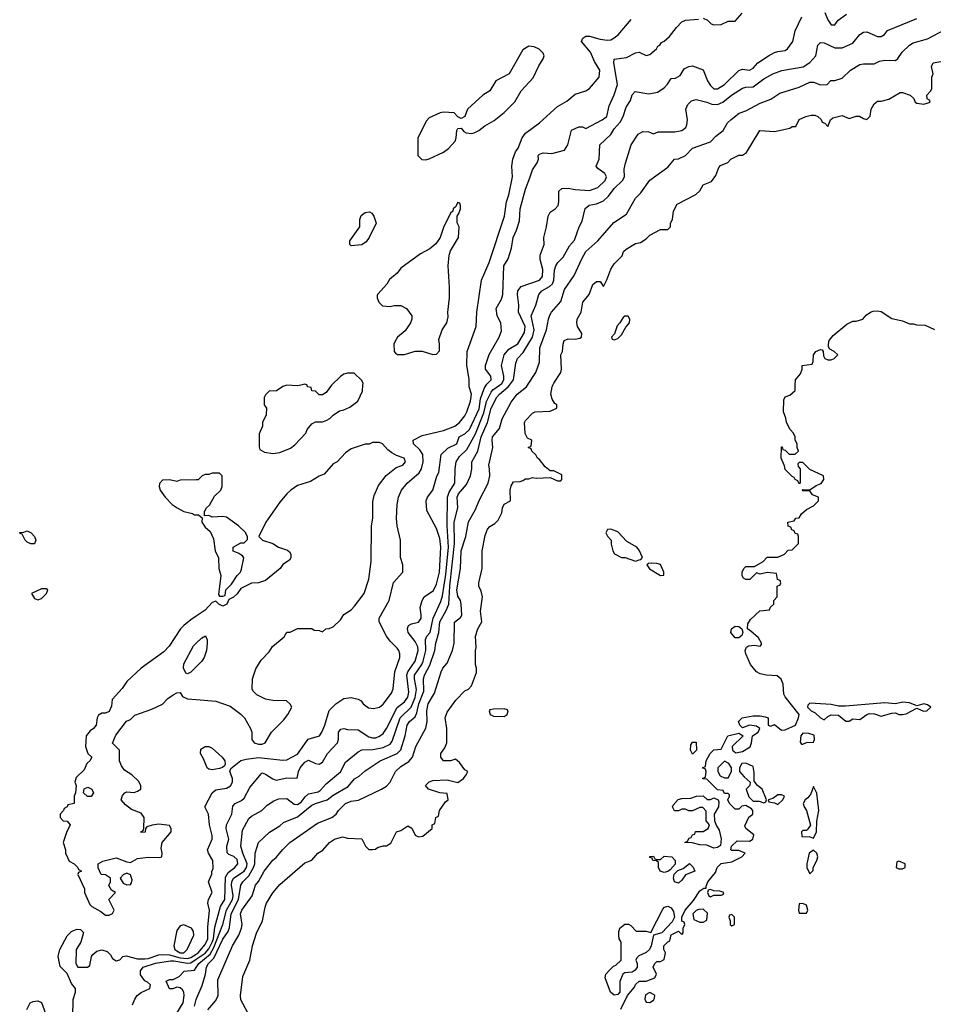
# Model space of a CAD drawing. Header units: inches. Extents: x 2671394 to 2765652, y 830470 to 955458.
# Tile 184 of 256: x 2699007 to 2704143, y 896521 to 902053. Entities that reach past the tile are written whole.
import ezdxf

# ---------------------------------------------------------------- set-up
doc = ezdxf.new("R2010")
doc.units = ezdxf.units.IN
doc.header["$MEASUREMENT"] = 0
for name, color, linetype in [('C6899', 7, 'Continuous'), ('C7809', 7, 'Continuous'), ('C7900', 7, 'Continuous')]:
    doc.layers.add(name, color=color, linetype=linetype)

msp = doc.modelspace()

# ---------------------------------------------------------------- linework, layer by layer
at = {"layer": 'C6899', "color": 2}
for points, elevation in [([(2700000, 899467.8), (2699910, 899466), (2699890, 899458), (2699850, 899468), (2699810, 899466), (2699792.7, 899447.3), (2699792, 899430), (2699798, 899410), (2699824.7, 899370), (2699864.7, 899330), (2699892, 899310), (2699930, 899291), (2699978.8, 899278.8), (2699990, 899272), (2700000, 899272)], 42), ([(2700000, 898702), (2699970, 898682), (2699930, 898648.7), (2699911.3, 898630), (2699847.1, 898532.9), (2699818, 898502), (2699690, 898409), (2699610, 898335.3), (2699583.5, 898296.5), (2699526.4, 898233.6), (2699523.6, 898196.4), (2699510, 898166), (2699490, 898158), (2699470, 898158), (2699450, 898146), (2699442, 898130), (2699438, 898090), (2699422, 898070), (2699402.8, 898057.2), (2699382, 898030), (2699378, 897970), (2699391.1, 897931.1), (2699412, 897910), (2699402, 897890), (2699385.2, 897874.8), (2699370, 897839), (2699324.1, 897795.9), (2699317.3, 897770), (2699324, 897750), (2699322, 897710), (2699314, 897690), (2699314, 897650), (2699278, 897642), (2699274, 897630), (2699258, 897622), (2699254, 897610), (2699234, 897590), (2699234, 897570), (2699252.7, 897552.7), (2699274, 897550), (2699292, 897530), (2699270, 897486), (2699252, 897430), (2699264.7, 897390), (2699264.7, 897370), (2699285.4, 897325.4), (2699314, 897310), (2699334, 897290), (2699338, 897278), (2699354, 897270), (2699338, 897262), (2699334, 897250), (2699372, 897170), (2699372, 897150), (2699402, 897082), (2699412, 897070), (2699463.5, 897043.5), (2699490, 897022), (2699510, 897022), (2699528.4, 897031.6), (2699538, 897050), (2699508.7, 897110), (2699546, 897150), (2699523.1, 897163.1), (2699508.9, 897188.9), (2699518, 897210), (2699518, 897230), (2699490, 897248), (2699466, 897250), (2699448.9, 897288.9), (2699449.1, 897310.9), (2699475.3, 897324.7), (2699550, 897344.7), (2699610, 897321), (2699630, 897318), (2699670, 897341), (2699730, 897347.3), (2699794, 897346), (2699806, 897350), (2699808, 897370), (2699802, 897398), (2699808, 897430), (2699858, 897490), (2699858, 897510), (2699850, 897526), (2699790, 897534), (2699751.6, 897528.4), (2699722, 897518), (2699714, 897510), (2699712, 897488), (2699690, 897486), (2699688, 897490), (2699702, 897498), (2699706, 897510), (2699708, 897570), (2699690, 897595.3), (2699636.5, 897616.5), (2699602, 897642), (2699578, 897670), (2699584.7, 897695.3), (2699598, 897710), (2699610, 897716), (2699650, 897711.3), (2699670, 897718), (2699688, 897730), (2699688.7, 897750), (2699674.6, 897774.6), (2699638, 897810), (2699596.4, 897836.4), (2699580.4, 897860.4), (2699568, 897890), (2699568, 897950), (2699529.1, 897989.1), (2699547.3, 898032.7), (2699608.7, 898111.3), (2699630, 898122), (2699654, 898146), (2699750, 898178.8), (2699810, 898207.7), (2699840.1, 898239.9), (2699870, 898261), (2699890, 898272), (2699910, 898274), (2699922, 898250), (2699950, 898238), (2700000, 898233.8)], 42), ([(2700000, 898418.3), (2699970, 898388), (2699950, 898378), (2699942, 898382), (2699928, 898410), (2699930, 898434), (2699984.7, 898535.3), (2700000, 898549.8)], 42), ([(2699306, 896450), (2699308.9, 896548.9), (2699322, 896590), (2699322, 896610), (2699298, 896638), (2699273.6, 896693.6), (2699234.6, 896734.6), (2699224, 896790), (2699233.2, 896830), (2699274.6, 896905.4), (2699298, 896930), (2699310, 896936), (2699330, 896942.8), (2699350, 896941), (2699365.4, 896925.4), (2699350.5, 896870), (2699324.9, 896830), (2699322.8, 896750), (2699334, 896730), (2699389.3, 896730.7), (2699401.2, 896738.8), (2699411.8, 896790), (2699418.9, 896801.1), (2699440.6, 896819.4), (2699470, 896827.2), (2699498.6, 896818.5), (2699518.4, 896798.4), (2699530, 896778), (2699550, 896766), (2699570, 896772), (2699588, 896790), (2699606, 896794), (2699670, 896776.5), (2699710, 896775.9), (2699730, 896777.8), (2699790, 896798.6), (2699810, 896801.2), (2699850, 896799.3), (2699910, 896782), (2699950, 896778.4), (2699970, 896784.2), (2700000, 896803.2)], 38), ([(2699642, 896518), (2699654, 896550), (2699668.4, 896571.6), (2699690, 896588.4), (2699739, 896610), (2699742, 896630), (2699725.6, 896645.6), (2699710, 896653.2), (2699686.5, 896686.5), (2699686.3, 896710), (2699700.7, 896730), (2699770, 896752.2), (2699854.8, 896765.2), (2699874, 896766), (2699950, 896752.1), (2699970, 896755.1), (2700000, 896775.2)], 34), ([(2699890, 896471), (2699926.6, 896530), (2699931.5, 896571.5), (2699929.3, 896590), (2699922, 896602), (2699910, 896613.2), (2699890, 896617.2), (2699868.7, 896608.7), (2699850, 896608), (2699830, 896652), (2699850, 896661), (2699870, 896661), (2699903.2, 896676.8), (2699932.7, 896707.3), (2699990, 896713.4), (2700000, 896729)], 30), ([(2699048.4, 896491.6), (2699066, 896530), (2699083.1, 896536.9), (2699110, 896541), (2699130.7, 896530.7), (2699152, 896470)], 38), ([(2699989.7, 896510), (2700000, 896549)], 26)]:
    msp.add_lwpolyline(points, dxfattribs=dict(at, elevation=elevation))
for points, elevation in [([(2699070, 899108), (2699050, 899118), (2699038, 899130), (2699022, 899162), (2699010, 899166), (2699007.3, 899172.7), (2699030, 899174), (2699050, 899182), (2699072, 899170), (2699091.3, 899150), (2699098, 899130), (2699090, 899108)], 38), ([(2699156.4, 898856.4), (2699130, 898855.3), (2699074, 898830), (2699090, 898802), (2699110, 898794), (2699130, 898802), (2699158, 898830), (2699166, 898850)], 42), ([(2699410, 897688), (2699388.4, 897688.4), (2699366, 897710), (2699370, 897732), (2699390, 897742), (2699412, 897730), (2699422, 897710)], 42), ([(2699610, 897258), (2699590, 897248), (2699572, 897230), (2699590, 897202), (2699610, 897192), (2699630, 897194), (2699636.4, 897203.6), (2699639, 897221), (2699630, 897248)], 42), ([(2699930, 896967), (2699910, 896962.7), (2699890, 896935.3), (2699874.4, 896850), (2699879.5, 896830), (2699890, 896821.7), (2699910, 896810.4), (2699930, 896810.5), (2699949.5, 896830), (2699986.6, 896910), (2699983.7, 896930), (2699972.7, 896950)], 42)]:
    msp.add_lwpolyline(points, close=True, dxfattribs=dict(at, elevation=elevation))
at = {"layer": 'C7809', "color": 2}
for points, elevation in [([(2700000, 896729), (2700013.5, 896750), (2700077.7, 896802.3), (2700099, 896841), (2700149.8, 896970), (2700169.8, 897050), (2700203.7, 897110), (2700207.7, 897130), (2700197.2, 897190), (2700199.2, 897210), (2700209.1, 897230.9), (2700270, 897268.9), (2700282, 897290), (2700285.6, 897310), (2700261.5, 897370), (2700251.3, 897410), (2700259.8, 897500.2), (2700295.3, 897564.7), (2700310, 897578.8), (2700369, 897610), (2700398.9, 897641.1), (2700435.5, 897664.5), (2700464.8, 897675.2), (2700510, 897677.3), (2700550, 897644.9), (2700570, 897643.8), (2700590, 897656.3), (2700612.4, 897687.6), (2700630, 897703.8), (2700684.7, 897715.3), (2700697.3, 897722.7), (2700730, 897760.5), (2700810, 897827.3), (2700838.9, 897881.1), (2700910, 897940.7), (2700930, 897950.4), (2700993.5, 897953.5), (2701050, 897964.6), (2701090, 897983.8), (2701101, 897999), (2701146.2, 898130), (2701208.3, 898191.7), (2701230, 898245.5), (2701238.8, 898290), (2701226.6, 898350), (2701226.6, 898370), (2701267.6, 898430), (2701276.1, 898450), (2701290.8, 898510), (2701288.3, 898571.7), (2701296.2, 898590), (2701314, 898610), (2701330.9, 898690), (2701374.8, 898785.2), (2701384.5, 898815.5), (2701403.1, 898936.9), (2701418.3, 899090), (2701410.7, 899210), (2701412.6, 899370), (2701421.5, 899398.5), (2701454, 899450), (2701454.5, 899530), (2701460.7, 899570), (2701480.1, 899599.9), (2701521.6, 899638.4), (2701570, 899726.4), (2701616.3, 899843.7), (2701631.3, 899908.7), (2701658.6, 899961.4), (2701667.1, 899972.9), (2701703.8, 900000)], 30), ([(2700000, 896803.2), (2700010.8, 896810), (2700050, 896857.6), (2700064.8, 896890), (2700064.6, 896955.4), (2700074, 897050), (2700065.2, 897090), (2700069.2, 897110), (2700089, 897150), (2700068.7, 897210), (2700088, 897252), (2700088, 897268), (2700095.1, 897284.9), (2700092.3, 897330), (2700069.2, 897370), (2700064, 897390), (2700089.3, 897450), (2700089.4, 897470), (2700075.1, 897530), (2700069.1, 897589.1), (2700048, 897630), (2700089, 897710), (2700110, 897726), (2700170, 897736), (2700192.1, 897747.9), (2700204, 897770), (2700204, 897790), (2700188, 897830), (2700193.6, 897846.4), (2700249.6, 897890.4), (2700281, 897899), (2700350, 897907.2), (2700487.5, 897892.5), (2700510, 897894.4), (2700570, 897926.4), (2700629.4, 898010.6), (2700692.7, 898030), (2700706.6, 898050), (2700722, 898090), (2700747.5, 898172.5), (2700784, 898210), (2700830, 898238.8), (2700870, 898246), (2700910, 898236), (2700926.4, 898226.4), (2700938, 898210), (2700967.9, 898187.9), (2700996.5, 898183.5), (2701030, 898190.8), (2701050, 898206.8), (2701097, 898270), (2701106.8, 898293.2), (2701117, 898390), (2701145.2, 898470), (2701144, 898490), (2701139, 898510), (2701130, 898522), (2701090, 898562), (2701069.4, 898589.4), (2701029, 898670), (2701029, 898690), (2701084, 898790), (2701109.3, 898890.7), (2701162, 898950), (2701162, 898990), (2701148.9, 899031.1), (2701148.9, 899128.9), (2701129.2, 899210), (2701125.2, 899250), (2701129.3, 899330), (2701136, 899370), (2701153.2, 899410), (2701186, 899450), (2701253.1, 899506.9), (2701266.6, 899530), (2701276.2, 899570), (2701274, 899610), (2701256.4, 899636.4), (2701221.2, 899670), (2701219, 899690), (2701270, 899717.3), (2701390, 899744.9), (2701452.7, 899770), (2701480.7, 899790), (2701510, 899827.7), (2701520.5, 899850), (2701540.7, 899910), (2701547, 899950), (2701534.5, 899990), (2701534.4, 900000)], 38), ([(2700000, 896549), (2700002.3, 896557.7), (2700033.7, 896626.3), (2700052.6, 896690), (2700056.9, 896730), (2700068, 896750), (2700099.3, 896780.8), (2700150, 896888.2), (2700179.1, 896930), (2700186.9, 896953.1), (2700196.2, 897030), (2700238, 897110), (2700251.1, 897190), (2700262, 897210), (2700296.4, 897243.6), (2700322, 897290), (2700328.6, 897310), (2700332, 897370), (2700349.6, 897430.4), (2700412, 897488), (2700470, 897524), (2700490, 897542.8), (2700570, 897575.3), (2700650, 897639.5), (2700669.8, 897650.2), (2700736, 897670), (2700770, 897697.1), (2700854, 897746), (2700890, 897787.3), (2700916.2, 897803.8), (2700950, 897834), (2701034, 897890), (2701129.8, 897930.2), (2701149.8, 897950.2), (2701174.7, 898030), (2701186.3, 898090), (2701199.5, 898110), (2701230, 898137.1), (2701240.8, 898159.2), (2701251.7, 898210), (2701279.1, 898280.9), (2701278, 898350), (2701282.4, 898370), (2701313.6, 898426.4), (2701340.5, 898510), (2701346.3, 898550), (2701363.5, 898610), (2701368.7, 898670), (2701405.6, 898734.4), (2701419.7, 898770), (2701425.2, 898870), (2701451.7, 899110), (2701448.9, 899230), (2701469.7, 899310), (2701466, 899370), (2701474.7, 899390), (2701518.7, 899441.3), (2701540.7, 899490), (2701549.5, 899530), (2701549.6, 899570), (2701582, 899630), (2701601.8, 899710), (2701638, 899790), (2701658, 899870), (2701690, 899932.2), (2701705.1, 899950), (2701754, 899990), (2701761.4, 900000)], 26), ([(2700000, 896775.2), (2700050, 896808.6), (2700070, 896833.8), (2700090.3, 896869.7), (2700096.4, 896890), (2700105.2, 896954.8), (2700136.8, 897070), (2700160.5, 897110), (2700164.2, 897235.8), (2700178.5, 897261.5), (2700216.2, 897290), (2700234.3, 897310), (2700230, 897334.5), (2700210.9, 897350.9), (2700182.7, 897362.7), (2700173.1, 897373.1), (2700171.3, 897410), (2700182.4, 897450), (2700168.3, 897510), (2700169.7, 897530.3), (2700200.5, 897590), (2700205.6, 897634.4), (2700219.3, 897650), (2700253.9, 897666.1), (2700270, 897679.1), (2700300.5, 897739.5), (2700364.1, 897815.9), (2700370, 897821), (2700390, 897814.8), (2700430, 897787.3), (2700450, 897780.7), (2700510, 897793.4), (2700567.3, 897792.7), (2700574, 897830), (2700583.7, 897850), (2700610, 897882), (2700630, 897892.7), (2700670, 897874.8), (2700690, 897870.8), (2700710, 897881), (2700738, 897930), (2700794, 897990), (2700799.5, 898010), (2700799.3, 898050), (2700812.7, 898067.3), (2700830, 898070.8), (2700850, 898065.5), (2700910, 898063.8), (2700970, 898024.4), (2700990, 898018.4), (2701010, 898019.3), (2701030, 898028.2), (2701050, 898043), (2701070, 898070.6), (2701130, 898188), (2701170, 898221.6), (2701190, 898247.7), (2701194.9, 898274.9), (2701183.5, 898370), (2701189.8, 898390.2), (2701231, 898450), (2701248, 898510), (2701246, 898530), (2701230, 898559.5), (2701191.6, 898610), (2701187.5, 898632.5), (2701194, 898650), (2701210, 898659.1), (2701250, 898667.7), (2701259.1, 898680.9), (2701263.7, 898690), (2701263.7, 898710), (2701259, 898750), (2701269, 898790), (2701282, 898810), (2701332.9, 898847.1), (2701350, 898881), (2701367.8, 898950), (2701374.3, 899090), (2701370, 899138), (2701350, 899195.3), (2701296.5, 899296.5), (2701293.2, 899350), (2701299, 899370), (2701329.5, 899410.5), (2701351.9, 899488.1), (2701363.7, 899510), (2701377.2, 899610), (2701414, 899646), (2701464, 899670), (2701477.2, 899710), (2701510, 899726.7), (2701535.8, 899750), (2701590, 899867.7), (2701597.3, 899922.7), (2701619.1, 899980.9), (2701630.4, 900000)], 34), ([(2700065.2, 896490), (2700110, 896542.8), (2700123.7, 896570), (2700121.7, 896658.3), (2700202.9, 896850), (2700239.5, 896910), (2700254.5, 896950), (2700258, 896970), (2700249.5, 897029.5), (2700257, 897050), (2700315.1, 897130), (2700332.7, 897190), (2700349.6, 897210.4), (2700380.9, 897270), (2700429.5, 897330.5), (2700450, 897346), (2700485.2, 897390), (2700525.2, 897430), (2700681.7, 897538.3), (2700761.2, 897570), (2700786, 897590), (2700799.3, 897610), (2700839, 897650), (2700870, 897662), (2700911.7, 897668.3), (2701042, 897730), (2701070, 897747.3), (2701089.3, 897770), (2701119.3, 897830), (2701150, 897858), (2701194.3, 897885.7), (2701215.1, 897910), (2701235.1, 897970), (2701290, 898072), (2701297.6, 898110), (2701296.2, 898170), (2701302.9, 898210), (2701338.4, 898270), (2701376, 898390), (2701386, 898410), (2701410, 898438), (2701440.9, 898510), (2701449.4, 898550), (2701452.3, 898667.7), (2701486.3, 898693.7), (2701492.1, 898707.9), (2701489.6, 898770), (2701484.5, 898790), (2701470, 898815.3), (2701465.7, 898850), (2701486, 898970), (2701488.5, 899070), (2701515.1, 899150), (2701530, 899231.3), (2701570, 899301), (2701590, 899351.3), (2701641.2, 899450), (2701649.4, 899490.6), (2701649.3, 899529.3), (2701644, 899550), (2701666.6, 899650), (2701662.7, 899690), (2701666, 899710), (2701703.7, 899756.3), (2701719.3, 899810), (2701770, 899904.7), (2701804, 899950), (2701856, 899990), (2701862.6, 900000)], 22), ([(2700305.2, 896445.2), (2700250, 896546), (2700248.7, 896570), (2700261.5, 896678.5), (2700302, 896770), (2700317, 896850), (2700338.9, 896921.1), (2700373.2, 896990), (2700386.6, 897066.6), (2700395.1, 897090), (2700430, 897146.8), (2700470, 897194.8), (2700610, 897316), (2700650, 897332), (2700684, 897370), (2700712.3, 897387.7), (2700748.7, 897430), (2700778, 897450), (2700822, 897462), (2700850, 897454), (2700931.1, 897451.1), (2700952, 897410), (2700970, 897392), (2700990, 897392), (2701007.3, 897392.7), (2701018, 897402), (2701050, 897411.3), (2701070, 897411.3), (2701093.6, 897426.4), (2701126, 897490), (2701150, 897498), (2701190, 897524.7), (2701210.9, 897510.9), (2701230, 897472), (2701250, 897462), (2701274, 897466), (2701326, 897510), (2701326, 897530), (2701342, 897538), (2701346, 897570), (2701362, 897578), (2701368, 897610), (2701401.2, 897658.8), (2701415.3, 897670), (2701410, 897706), (2701370, 897708.7), (2701306, 897730), (2701288, 897750), (2701309.2, 897770.8), (2701330, 897778), (2701410, 897782.8), (2701470, 897767.7), (2701502, 897790), (2701518, 897810), (2701526, 897830), (2701510, 897838), (2701480.4, 897880.4), (2701458, 897898), (2701430, 897888.7), (2701389, 897889), (2701375.3, 897910), (2701375.3, 897930), (2701398, 897962), (2701408.7, 897990), (2701409, 898070), (2701399, 898130), (2701410, 898162), (2701459, 898230), (2701510, 898282), (2701530, 898292), (2701548, 898310), (2701574.6, 898385.4), (2701575.3, 898410), (2701569, 898430), (2701569.4, 898509.4), (2701573.2, 898526.8), (2701569.5, 898590), (2701583.7, 898630), (2701606, 898670), (2701597.2, 898730), (2701609, 898810), (2701602, 898842), (2701589.2, 898870), (2701589.3, 898889.3), (2701606.6, 898970), (2701607.3, 899070), (2701624.4, 899155.6), (2701637.2, 899190), (2701650, 899206), (2701678, 899222), (2701698, 899242), (2701717.2, 899282.8), (2701721.2, 899310), (2701730, 899331.3), (2701766, 899350), (2701764, 899410), (2701770, 899434), (2701784, 899456), (2701820.4, 899459.6), (2701836.4, 899463.6), (2701850, 899474), (2701870, 899474), (2701890, 899482), (2701910, 899478), (2701990, 899482), (2702030, 899462), (2702050, 899462), (2702055.3, 899470), (2702055.3, 899495.3), (2702010, 899518), (2701990, 899518), (2701960.9, 899540.9), (2701930, 899582), (2701918, 899590), (2701908.4, 899608.4), (2701886, 899630), (2701882, 899642), (2701866, 899650), (2701882, 899658), (2701886, 899690), (2701862, 899702), (2701848.4, 899728.4), (2701845.2, 899790), (2701850, 899802), (2701890, 899842), (2701906, 899850), (2701990, 899854), (2702026, 899870), (2702026, 899890), (2702016.4, 899896.4), (2702000.4, 899920.4), (2701994, 899950), (2702001.2, 899990), (2702005.2, 900000)], 18), ([(2700587.5, 900000), (2700570, 899995.3), (2700510, 899999), (2700487.1, 899992.9), (2700451.1, 899968.9), (2700410, 899966), (2700390, 899946), (2700382, 899930), (2700382, 899890), (2700394, 899870), (2700392.7, 899832.7), (2700372, 899790), (2700372, 899770), (2700352.7, 899727.3), (2700352.7, 899652.7), (2700358, 899638), (2700383.6, 899623.6), (2700430, 899616), (2700470, 899621), (2700530, 899646), (2700554.8, 899665.2), (2700615.3, 899730), (2700624, 899750), (2700650, 899782), (2700670, 899794), (2700710, 899794), (2700730, 899802), (2700750, 899812), (2700768.7, 899831.3), (2700804.7, 899855.3), (2700830, 899861), (2700863.1, 899876.9), (2700908, 899910), (2700934.6, 899965.4), (2700937.2, 900000)], 42), ([(2700759.6, 900000), (2700730, 899958), (2700710, 899946), (2700690, 899946), (2700670, 899966), (2700650, 899968), (2700646, 899986), (2700626, 899990), (2700622.7, 900000)], 42), ([(2702386.8, 896493.2), (2702424, 896570), (2702463.1, 896616.9), (2702470, 896632), (2702490, 896651.3), (2702530, 896651.3), (2702578, 896670), (2702588, 896690), (2702568, 896730), (2702578, 896750), (2702590, 896762), (2702610, 896762), (2702630, 896774), (2702638, 896810), (2702628.9, 896828.9), (2702629.3, 896850.7), (2702650, 896872), (2702662, 896878), (2702670, 896911.3), (2702710, 896932), (2702730, 896914), (2702736.4, 896923.6), (2702738, 896950), (2702746, 896970), (2702742, 896982), (2702728.7, 896988.7), (2702728.7, 897010), (2702749.2, 897050), (2702795.5, 897104.5), (2702830, 897158), (2702854, 897174), (2702866, 897174), (2702866, 897186), (2702875.3, 897210), (2702918, 897262), (2702929.1, 897290.9), (2702950, 897312), (2703010, 897322), (2703066, 897350), (2703086, 897370), (2703050, 897386), (2703010, 897386), (2703006, 897390), (2703008, 897410), (2703040.4, 897439.6), (2703110, 897438.8), (2703128.7, 897450), (2703134, 897474), (2703089, 897509), (2703084, 897524), (2703106.3, 897573.7), (2703128, 897590), (2703128, 897610), (2703120.4, 897620.4), (2703090, 897639), (2703066, 897634), (2703050, 897618), (2703030, 897618), (2702998, 897650), (2702988, 897670), (2702998, 897690), (2702998, 897698), (2702990, 897706), (2702970, 897706), (2702962, 897722), (2702930, 897726), (2702870, 897786), (2702847.3, 897787.3), (2702847.3, 897792.7), (2702862, 897798), (2702866, 897830), (2702862, 897842), (2702846, 897850), (2702862, 897858), (2702866, 897890), (2702888, 897930), (2702909, 897951), (2702950, 897954), (2702988, 898030), (2703050, 898044.7), (2703074, 898030), (2703012, 897970), (2703014, 897950), (2703034, 897934), (2703070, 897942), (2703112.9, 897967.1), (2703122, 897990), (2703126, 898030), (2703158, 898050), (2703168.7, 898070), (2703150, 898084), (2703110, 898089), (2703070, 898075.3), (2703055.3, 898090), (2703049, 898110), (2703069.6, 898130.4), (2703130, 898142.8), (2703170, 898142.8), (2703197.3, 898137.3), (2703214, 898130), (2703214, 898090), (2703230, 898084.7), (2703250, 898094), (2703290, 898061), (2703310, 898062.8), (2703368.7, 898090), (2703386, 898130), (2703389.3, 898150), (2703309.6, 898249.6), (2703303.3, 898263.3), (2703299.5, 898319.5), (2703287.2, 898347.2), (2703266.3, 898366.3), (2703206, 898370), (2703170, 898379), (2703149.4, 898389.4), (2703116, 898430), (2703089.2, 898490), (2703085.2, 898510), (2703092.7, 898527.3), (2703104.5, 898535.5), (2703138.8, 898538.8), (2703170, 898534), (2703178, 898542), (2703178, 898550), (2703160.4, 898580.4), (2703118, 898618), (2703098, 898630), (2703100.4, 898659.6), (2703116.4, 898683.6), (2703167.3, 898732.7), (2703222, 898738), (2703227.3, 898752.7), (2703246, 898770), (2703246, 898790), (2703266, 898810), (2703266, 898870), (2703282, 898878), (2703286, 898890), (2703282, 898902), (2703267.3, 898907.3), (2703262, 898942), (2703210, 898948), (2703170, 898938), (2703150, 898946), (2703111.6, 898908.4), (2703090, 898908), (2703076.4, 898916.4), (2703068.4, 898928.4), (2703068, 898950), (2703078, 898970), (2703090, 898982), (2703138, 898982), (2703186, 899010), (2703210, 899034), (2703270, 899034), (2703306, 899050), (2703327.3, 899072.7), (2703350, 899074), (2703386, 899110), (2703386, 899150), (2703382, 899162), (2703367.3, 899167.3), (2703362, 899182), (2703347.3, 899187.3), (2703342, 899202), (2703327.3, 899207.3), (2703326, 899230), (2703362, 899238), (2703370, 899252), (2703390, 899254), (2703403.1, 899276.9), (2703430, 899302), (2703470, 899322), (2703498, 899350), (2703498, 899370), (2703464.7, 899384.7), (2703450, 899406), (2703410, 899406), (2703406, 899410), (2703410, 899414), (2703450, 899412), (2703484.7, 899435.3), (2703513.2, 899446.8), (2703528, 899470), (2703526, 899490), (2703450, 899526), (2703410, 899566), (2703390, 899566), (2703382, 899558), (2703383.6, 899543.6), (2703394, 899530), (2703394, 899450), (2703390, 899446), (2703382, 899462), (2703366, 899470), (2703362, 899482), (2703350, 899486), (2703310, 899526), (2703307.3, 899547.3), (2703288, 899590), (2703290, 899654), (2703294, 899654), (2703298, 899638), (2703310, 899634), (2703332.7, 899612.7), (2703367.3, 899612.7), (2703386, 899630), (2703378, 899650), (2703378, 899670), (2703366, 899690), (2703366, 899710), (2703358, 899730), (2703338, 899750), (2703318, 899790), (2703314.6, 899814.6), (2703302, 899850), (2703303.1, 899916.9), (2703310, 899934), (2703336.4, 899943.6), (2703366, 899970), (2703367, 900000)], 14), ([(2700000, 898233.8), (2700110, 898224.7), (2700190, 898196), (2700250, 898151.3), (2700271.3, 898130), (2700304.7, 898070), (2700312, 898050), (2700312, 898010), (2700324.7, 897990), (2700350, 897982.8), (2700370, 897982.8), (2700388, 897990), (2700422, 898050), (2700490, 898118), (2700515.3, 898150), (2700538, 898190), (2700528.4, 898208.4), (2700507.3, 898227.3), (2700430, 898228.7), (2700390, 898235.3), (2700340.2, 898260.2), (2700320.2, 898280.2), (2700314.6, 898294.6), (2700315.3, 898350), (2700334.6, 898405.4), (2700364.7, 898455.3), (2700410, 898502), (2700429, 898531), (2700494.6, 898585.4), (2700510, 898612), (2700527.3, 898612.7), (2700570, 898632), (2700650, 898632), (2700663.6, 898623.6), (2700690, 898622), (2700710, 898614), (2700728.4, 898631.6), (2700747.3, 898632.7), (2700770, 898642), (2700810, 898682), (2700829.2, 898710.8), (2700870, 898738), (2700890, 898758), (2700944, 898830), (2700969.2, 898910), (2700983.7, 899010), (2700985.2, 899210), (2700992.9, 899252.9), (2700992.9, 899347.1), (2701000.2, 899379.8), (2701024.1, 899435.9), (2701066.8, 899493.2), (2701123.2, 899536.8), (2701162, 899550), (2701176, 899570), (2701168, 899590), (2701125.2, 899605.2), (2701100.2, 899620.2), (2701076.4, 899636.4), (2701046, 899670), (2701030, 899678), (2700990, 899678), (2700971.1, 899668.9), (2700950, 899668.7), (2700870, 899642), (2700839.8, 899620.2), (2700792, 899570), (2700770, 899558), (2700719.8, 899500.2), (2700691.1, 899488.9), (2700642, 899458), (2700570, 899435.3), (2700532, 899410), (2700510, 899388.7), (2700470, 899342), (2700391, 899230), (2700351.3, 899150), (2700372, 899130), (2700430.8, 899110.8), (2700462, 899090), (2700512, 899072), (2700523.6, 899063.6), (2700532, 899050), (2700532, 899030), (2700523.6, 899016.4), (2700487.1, 898992.9), (2700470.8, 898969.2), (2700390, 898902), (2700350, 898888.7), (2700310, 898888), (2700250, 898858), (2700230, 898828), (2700210, 898808), (2700183.6, 898796.4), (2700172, 898770), (2700150, 898758), (2700126, 898770), (2700110, 898786), (2700090, 898778), (2700050, 898735.3), (2700000, 898702)], 42), ([(2700000, 899272), (2700012, 899272), (2700034, 899254), (2700032, 899230), (2700050, 899202), (2700078, 899178), (2700097.3, 899137.3), (2700106.8, 899070), (2700124.7, 899030), (2700127.3, 898970), (2700138.8, 898930), (2700124.7, 898824.7), (2700130, 898814), (2700150, 898814), (2700162, 898818), (2700166, 898850), (2700198, 898882), (2700229.1, 898930.9), (2700248, 898950), (2700254.6, 898965.4), (2700268, 899030), (2700260.4, 899040.4), (2700236.4, 899056.4), (2700207.3, 899067.3), (2700208, 899090), (2700250, 899114), (2700270, 899114), (2700287.3, 899132.7), (2700288, 899150), (2700274.6, 899174.6), (2700238, 899210), (2700170, 899258), (2700150, 899262), (2700090, 899258), (2700070, 899268), (2700046, 899266), (2700046, 899290), (2700058, 899310), (2700073.6, 899326.4), (2700103.1, 899376.9), (2700138, 899410), (2700146, 899430), (2700146, 899490), (2700130, 899506), (2700090, 899506), (2700070, 899498), (2700050, 899498), (2700034, 899490), (2700010, 899468), (2700000, 899467.8)], 42), ([(2700000, 898549.8), (2700030, 898578), (2700052, 898592), (2700062, 898570), (2700062, 898550), (2700058, 898510), (2700044.7, 898470), (2700030.7, 898449.3), (2700000, 898418.3)], 42)]:
    msp.add_lwpolyline(points, dxfattribs=dict(at, elevation=elevation))
for points, elevation in [([(2702330, 899191.8), (2702311.6, 899188.4), (2702302, 899170), (2702311.6, 899151.6), (2702332, 899130), (2702332.7, 899107.3), (2702342, 899070), (2702351.6, 899051.6), (2702390, 899032), (2702411.1, 899031.1), (2702470, 899012), (2702490, 899018), (2702499, 899021), (2702508, 899032), (2702490, 899073.2), (2702476, 899090), (2702420.7, 899120.7), (2702370, 899176)], 18), ([(2702560.5, 898999.5), (2702542.8, 898997.2), (2702532, 898990), (2702547.3, 898967.3), (2702610, 898931), (2702628, 898932), (2702629, 898950), (2702610, 898991.6), (2702590, 898998.7)], 18), ([(2703030, 898579.5), (2703005.6, 898610), (2703008.3, 898631.7), (2703030, 898645.5), (2703050, 898644), (2703066.8, 898630), (2703071.6, 898611.6), (2703067.3, 898592.7), (2703050, 898580.9)], 14), ([(2701730, 898182), (2701670, 898179), (2701650, 898175.3), (2701646, 898170), (2701652, 898150), (2701670, 898141), (2701730, 898138), (2701748, 898150), (2701754, 898170), (2701750, 898175.3)], 18), ([(2703970, 898219), (2703930, 898209.3), (2703870, 898214.5), (2703650, 898197.2), (2703610, 898197.2), (2703570, 898205.2), (2703450, 898214), (2703438, 898202), (2703436, 898190), (2703456, 898170), (2703479.4, 898159.4), (2703510, 898130.6), (2703530, 898118.8), (2703550, 898138.8), (2703570, 898146.8), (2703610, 898146), (2703651.6, 898111.6), (2703670, 898111.3), (2703690, 898124.7), (2703730, 898121), (2703769.7, 898150.3), (2703785.4, 898154.6), (2703813.1, 898153.1), (2703850, 898140.7), (2703910, 898157.6), (2703930, 898158.7), (2703950, 898150.4), (2703969.5, 898150.5), (2703990, 898153.4), (2704050, 898184.7), (2704088, 898168), (2704106, 898170), (2704128.7, 898190), (2704110, 898204), (2704090, 898209), (2704050, 898198), (2704010, 898215.3)], 14), ([(2703410, 898044), (2703398.8, 898030), (2703394, 897994), (2703402, 897982), (2703410, 897982), (2703430, 897992), (2703470, 897994), (2703475.3, 898010), (2703474, 898034), (2703443.1, 898043.1)], 14), ([(2700090, 897838.4), (2700070, 897842), (2700060.9, 897850), (2700040.8, 897900.8), (2700023.7, 897930), (2700025.4, 897954.6), (2700050, 897970.7), (2700070, 897970.6), (2700090, 897960.5), (2700144.9, 897910), (2700160.7, 897890), (2700162.8, 897870), (2700159.1, 897860.9), (2700147.9, 897852.1), (2700130, 897846)], 38), ([(2702790, 897926), (2702778, 897950), (2702780.4, 897979.6), (2702790, 897994), (2702810, 897994), (2702811.3, 897948.7)], 14), ([(2702970, 897888), (2702932, 897850), (2702932, 897830), (2702944.7, 897804.7), (2702970, 897794), (2702990, 897794), (2703008, 897830), (2703008.7, 897850), (2702994.6, 897874.6)], 14), ([(2703090, 897875.3), (2703066, 897874), (2703054, 897850), (2703054, 897830), (2703079.6, 897799.6), (2703114, 897770), (2703112, 897750), (2703092, 897730), (2703106.4, 897686.4), (2703130, 897662), (2703163.6, 897663.6), (2703190, 897654), (2703202, 897658), (2703206, 897670), (2703181.2, 897730), (2703155.3, 897750), (2703135.3, 897775.3), (2703136.5, 897823.5), (2703130, 897858)], 14), ([(2703470, 897746), (2703455.3, 897704.7), (2703438, 897682), (2703422, 897670), (2703412, 897650), (2703418, 897630), (2703430.6, 897610.6), (2703452, 897528), (2703436.9, 897503.1), (2703430, 897498), (2703410, 897498), (2703402, 897490), (2703404.7, 897464.7), (2703450, 897462), (2703470, 897454), (2703486, 897490), (2703488, 897550), (2703499.3, 897610), (2703488.4, 897708.4)], 14), ([(2702890, 897672), (2702910, 897682), (2702934, 897670), (2702938, 897658), (2702936, 897630), (2702912, 897590), (2702912.7, 897552.7), (2702923.6, 897523.6), (2702939.6, 897499.6), (2702950.7, 897450.7), (2702946.8, 897413.2), (2702930, 897402.7), (2702910, 897399.3), (2702870, 897415.3), (2702830, 897418), (2702788.4, 897428.4), (2702746, 897430), (2702762, 897438), (2702770, 897454), (2702782, 897458), (2702790, 897474), (2702802, 897478), (2702807.3, 897492.7), (2702850, 897492), (2702878, 897510), (2702886, 897530), (2702867.3, 897552.7), (2702867.3, 897607.3), (2702847.3, 897627.3), (2702830, 897628), (2702790, 897608.7), (2702768.9, 897608.9), (2702750, 897618), (2702730, 897618), (2702710, 897608.7), (2702689.1, 897609.1), (2702678, 897630), (2702680.4, 897639.6), (2702708.9, 897671.1), (2702730, 897678), (2702780.4, 897679.6), (2702811.6, 897691.6), (2702850, 897692), (2702872.7, 897672.7)], 14), ([(2703290, 897698), (2703270, 897698), (2703242, 897678), (2703214, 897670), (2703218, 897658), (2703250, 897654), (2703270, 897644.7), (2703298, 897670), (2703306, 897690)], 14), ([(2702630, 897262), (2702608, 897270), (2702598, 897290), (2702598, 897318), (2702587.3, 897327.3), (2702566, 897330), (2702562, 897342), (2702550, 897346), (2702548.9, 897351.1), (2702570, 897354), (2702578, 897338), (2702590, 897334), (2702610, 897334), (2702630, 897354), (2702674, 897350), (2702692, 897330), (2702692, 897308), (2702663.6, 897276.4), (2702650, 897268)], 14), ([(2703470, 897388), (2703444.7, 897370), (2703432, 897310), (2703432, 897290), (2703450, 897254), (2703467.3, 897272.7), (2703468, 897290), (2703488.7, 897330), (2703494, 897350), (2703488, 897370)], 14), ([(2702710, 897202), (2702688.7, 897210), (2702682, 897230), (2702687.3, 897252.7), (2702707.3, 897272.7), (2702736.4, 897283.6), (2702772.7, 897312.7), (2702792.7, 897292.7), (2702802, 897270), (2702751, 897249), (2702730, 897218)], 14), ([(2703950, 897326), (2703938, 897322), (2703934, 897290), (2703950, 897282), (2703970, 897282), (2703986, 897290), (2703986, 897310)], 14), ([(2702890, 897166), (2702878, 897162), (2702874, 897150), (2702882, 897130), (2702890, 897124.7), (2702910, 897134), (2702950, 897134), (2702962, 897138), (2702966, 897150), (2702943.6, 897156.4), (2702910, 897158)], 14), ([(2702350, 896572.7), (2702329.5, 896589.5), (2702299, 896670), (2702302, 896690), (2702324.1, 896715.9), (2702345.2, 896734.8), (2702359, 896741), (2702388, 896770), (2702388, 896870), (2702378, 896890), (2702375.3, 896910), (2702375.3, 896930), (2702382, 896950), (2702409.3, 896970.7), (2702430, 896971.3), (2702443.6, 896963.6), (2702472.7, 896932.7), (2702530, 896932), (2702555.3, 896924.7), (2702623.2, 897056.8), (2702632.9, 897067.1), (2702650, 897072), (2702670, 897062.8), (2702682, 897042), (2702687.7, 897010), (2702675.5, 896984.5), (2702617.5, 896922.5), (2702571.1, 896908.9), (2702558, 896850), (2702547.7, 896830), (2702530, 896812.3), (2702487.1, 896792.9), (2702476.9, 896783.1), (2702471.3, 896770), (2702478.8, 896750), (2702478.8, 896730), (2702467.7, 896712.3), (2702450, 896702.7), (2702410, 896699), (2702398, 896690), (2702380.7, 896650), (2702380.7, 896590), (2702370, 896577.2)], 14), ([(2703410, 897088), (2703390, 897086), (2703384.7, 897050), (2703390, 897034), (2703430, 897034), (2703438, 897050), (2703430, 897078)], 14), ([(2702850, 897055.3), (2702825.4, 897054.6), (2702810, 897048), (2702792, 897030), (2702798, 896998), (2702830, 896982), (2702850, 896982), (2702870, 896994), (2702873.6, 897033.6)], 14), ([(2703010, 897026), (2702998, 897022), (2702994, 897010), (2703002, 896990), (2703002, 896970), (2703010, 896962), (2703026, 896970), (2703026, 897010)], 14), ([(2702550, 896588), (2702524.7, 896575.3), (2702522, 896550), (2702530, 896534), (2702550, 896532), (2702570, 896544.7), (2702576.4, 896556.4), (2702578, 896570), (2702574, 896574)], 14)]:
    msp.add_lwpolyline(points, close=True, dxfattribs=dict(at, elevation=elevation))
at = {"layer": 'C7900', "color": 2}
for points, elevation in [([(2701534.4, 900000), (2701534.2, 900034.2), (2701520.9, 900110), (2701523.7, 900190), (2701573.2, 900330), (2701578, 900410), (2701603.7, 900590), (2701646.6, 900690), (2701732, 900950), (2701743.7, 901030), (2701758, 901070), (2701778, 901170), (2701774.5, 901230), (2701779.3, 901270), (2701795.1, 901310), (2701810, 901331.3), (2701831.3, 901388.7), (2701850, 901415.5), (2701930, 901474), (2702030, 901565.5), (2702083.9, 901596.1), (2702130, 901634), (2702190, 901654), (2702210, 901666), (2702264, 901730), (2702269.2, 901770), (2702238.6, 901818.6), (2702216, 901870), (2702166, 901930), (2702173.2, 901950), (2702190, 901960.5), (2702210, 901961.6), (2702270, 901943.8), (2702310, 901938), (2702330, 901940.5), (2702350, 901950.7), (2702371.7, 901968.3), (2702445.1, 902054.9)], 38), ([(2701630.4, 900000), (2701634, 900006), (2701658, 900030), (2701655.1, 900050), (2701626.6, 900090), (2701626.6, 900110), (2701647.2, 900172.8), (2701702.7, 900270), (2701715.1, 900304.9), (2701712.3, 900350), (2701692.3, 900390), (2701686.6, 900430), (2701716.6, 900483.4), (2701723.7, 900510), (2701729.5, 900670), (2701752.7, 900710), (2701772.7, 900770), (2701780.9, 900830), (2701800.9, 900870), (2701817, 900923), (2701820.7, 900990), (2701850, 901102), (2701876, 901164), (2701889.3, 901210), (2701917.2, 901250), (2701924, 901270), (2701922, 901290), (2701930, 901298), (2701950, 901304.7), (2701998, 901302), (2702070, 901321), (2702089.3, 901350.7), (2702110, 901432), (2702150, 901451), (2702170.9, 901450.9), (2702190, 901442), (2702282, 901490), (2702308.7, 901510), (2702320.9, 901570), (2702350, 901631), (2702367.8, 901690), (2702346.6, 901810), (2702349.3, 901830.7), (2702418.3, 901841.7), (2702470, 901866.8), (2702490, 901870.8), (2702530, 901851.3), (2702550, 901858), (2702588, 901890), (2702595.3, 901904.7), (2702606, 901910), (2702615.3, 901924.7), (2702630, 901932), (2702660.2, 901959.8), (2702699, 902010), (2702730, 902041), (2702750, 902050.8), (2702824, 902056)], 34), ([(2701703.8, 900000), (2701717.4, 900010), (2701728.3, 900030), (2701728.3, 900050), (2701715.1, 900110), (2701731.3, 900170), (2701757, 900203), (2701807.3, 900232.7), (2701844.6, 900295.4), (2701849.7, 900330), (2701811.6, 900410), (2701814, 900450), (2701806, 900510), (2701807.6, 900530), (2701826.2, 900553.8), (2701929, 900590), (2701946.6, 900610), (2701947.3, 900650), (2701933.2, 900706.8), (2701933.2, 900730), (2701955.3, 900790), (2701953.2, 900830), (2701969.5, 900890), (2701979, 900950), (2701990, 900971.3), (2702018, 900990), (2702034, 901010), (2702039, 901030), (2702038, 901090), (2702055.3, 901104.7), (2702090, 901106.8), (2702130, 901098.8), (2702210, 901093), (2702257.2, 901110), (2702299.3, 901150), (2702305.2, 901170), (2702297.2, 901190), (2702258, 901218), (2702248.7, 901230), (2702265.2, 901270), (2702269.2, 901350), (2702331.3, 901408.7), (2702350, 901441), (2702382.4, 901477.6), (2702399.5, 901510), (2702417.5, 901562.5), (2702440.2, 901599.8), (2702450, 901632), (2702468, 901650), (2702544, 901636), (2702593.2, 901646.8), (2702629.4, 901670.6), (2702649.3, 901690.7), (2702670, 901722), (2702694.6, 901725.4), (2702720.4, 901739.6), (2702742.7, 901777.3), (2702769.4, 901790.6), (2702790, 901794.8), (2702850, 901771.3), (2702873, 901710), (2702890, 901682.8), (2702910, 901664.9), (2702930, 901665.5), (2702969.2, 901690), (2703050, 901768.2), (2703070, 901774.9), (2703110, 901770.6), (2703130, 901780.7), (2703157.2, 901810), (2703217.2, 901850), (2703250, 901868.2), (2703270, 901875.5), (2703310, 901880.7), (2703324, 901890), (2703353.2, 901930), (2703366, 901990), (2703404, 902070)], 30), ([(2701761.4, 900000), (2701783.5, 900030), (2701796.6, 900123.4), (2701806.6, 900150), (2701837.3, 900182.7), (2701890.7, 900269.3), (2701899.2, 900310), (2701883, 900390), (2701909.6, 900450), (2701925.1, 900510), (2701942, 900530), (2701986.6, 900553.4), (2702002, 900570), (2702009.7, 900590), (2702013.8, 900646.2), (2702020.9, 900670), (2702031.8, 900688.2), (2702061.7, 900718.3), (2702097.2, 900782.8), (2702126.3, 900813.7), (2702153.2, 900890), (2702170, 900922), (2702187, 900993), (2702209.6, 901010.4), (2702250, 901019.1), (2702290, 901036.3), (2702317.7, 901062.3), (2702350, 901105.5), (2702396, 901150), (2702406.6, 901170), (2702406, 901214), (2702412.9, 901247.1), (2702445.2, 901350), (2702484, 901410), (2702510, 901424.7), (2702543.6, 901423.6), (2702570, 901411.3), (2702597.2, 901422.8), (2702690, 901422.6), (2702730, 901430.4), (2702752.6, 901447.4), (2702758.3, 901461.7), (2702760.7, 901490), (2702752.3, 901550), (2702763.3, 901576.7), (2702783.2, 901596.8), (2702810, 901604.7), (2702869.3, 901590.7), (2702898.4, 901578.4), (2702930, 901577.6), (2702959.3, 901590), (2703009.3, 901630), (2703070, 901667.7), (2703090, 901673.4), (2703130, 901675.5), (2703190, 901720.5), (2703242, 901750), (2703292.1, 901767.9), (2703411.3, 901788.7), (2703450, 901813.4), (2703482.7, 901850), (2703494, 901910), (2703510, 901926), (2703530, 901922.8), (2703590, 901894.9), (2703630, 901895.5), (2703690, 901920.7), (2703730, 901971), (2703750, 901984), (2703770, 901984.9), (2703830, 901958.8), (2703850, 901958), (2703869.1, 901970.9), (2703886.6, 901993.4), (2704050, 902060.7)], 26), ([(2702850, 902062), (2702874, 902050), (2702894, 902030), (2702910, 902024.7), (2702950, 902026.8), (2702990, 902044.7), (2703030, 902044.7), (2703069.4, 902090.6)], 34), ([(2703533.4, 902093.4), (2703550, 902052), (2703564.7, 902030), (2703570, 902024.7), (2703590, 902024.7), (2703608, 902050), (2703655.5, 902084.5)], 30), ([(2701862.6, 900000), (2701909.5, 900070.5), (2701928.9, 900128.9), (2701932, 900210), (2701969.4, 900310), (2701979.3, 900370), (2701987.5, 900392.5), (2701997.2, 900410), (2702049.4, 900470.6), (2702070, 900538), (2702124.8, 900615.2), (2702166.6, 900710), (2702189.5, 900750), (2702257.2, 900810), (2702346.8, 900913.2), (2702418.4, 900961.6), (2702469.3, 901050), (2702498.9, 901081.1), (2702550, 901151), (2702650, 901224.7), (2702688, 901270), (2702710, 901271), (2702749.3, 901290.7), (2702789.3, 901330.7), (2702890, 901366.8), (2702920.9, 901399.1), (2702962, 901430), (2702987, 901473), (2703006.8, 901493.2), (2703051.9, 901528.1), (2703090, 901542), (2703170, 901584.9), (2703230, 901607.3), (2703280.1, 901639.9), (2703390, 901674), (2703450, 901702.8), (2703470, 901702.8), (2703510, 901687.3), (2703546, 901690), (2703568, 901712), (2703590, 901712), (2703630, 901724.7), (2703678, 901770), (2703730, 901801), (2703750, 901806), (2703810, 901806), (2703840.2, 901819.8), (2703870, 901826), (2703930, 901824.7), (2703944.7, 901835.3), (2703969, 901870), (2704010, 901911), (2704030, 901922.8), (2704110, 901946), (2704210, 901997.3)], 22), ([(2702005.2, 900000), (2702010, 900012), (2702049.3, 900070.7), (2702053.2, 900090), (2702049.3, 900170), (2702059, 900190), (2702062, 900230), (2702068.7, 900250), (2702090, 900261), (2702130, 900258), (2702156.4, 900263.6), (2702166, 900270), (2702168, 900290), (2702144, 900330), (2702139, 900350), (2702141.2, 900370), (2702164, 900410), (2702173.6, 900466.4), (2702209, 900510), (2702230, 900564.7), (2702250, 900582), (2702270, 900582), (2702290, 900554), (2702308.9, 900591.1), (2702330, 900652), (2702350, 900682), (2702393.6, 900726.4), (2702402, 900750), (2702416.5, 900763.5), (2702470, 900796), (2702498, 900802), (2702530, 900822), (2702550, 900842), (2702610, 900874), (2702650, 900874), (2702666, 900890), (2702666, 900910), (2702678, 900930), (2702683.1, 900976.9), (2702703.1, 901016.9), (2702808.9, 901071.1), (2702830, 901092), (2702850, 901124.7), (2702896, 901144), (2702921.2, 901178.8), (2702937.2, 901222.8), (2702946.3, 901233.7), (2702988.7, 901251.3), (2703006, 901270), (2703050, 901292), (2703070, 901292), (2703092.9, 901307.1), (2703168, 901430), (2703250, 901424.7), (2703336.4, 901443.6), (2703350, 901454), (2703370, 901454), (2703390, 901492), (2703426, 901510), (2703456.9, 901516.9), (2703476.9, 901516.9), (2703494, 901510), (2703512.7, 901492.7), (2703518, 901478), (2703532.7, 901472.7), (2703550, 901454), (2703566, 901490), (2703579, 901501), (2703630, 901514.8), (2703670, 901498), (2703710, 901512), (2703728.4, 901511.6), (2703750, 901498), (2703770, 901492), (2703788.9, 901511.1), (2703793.2, 901550), (2703810, 901581), (2703830, 901596), (2703850, 901596), (2703892.9, 901607.1), (2703956.4, 901643.6), (2703970, 901644.7), (2704014, 901630), (2704034, 901610), (2704042, 901590), (2704050, 901584.7), (2704090, 901578), (2704114.6, 901585.4), (2704126, 901590), (2704122, 901602), (2704108.4, 901608.4), (2704106, 901630), (2704128.4, 901651.6), (2704134.6, 901665.4), (2704135.3, 901730), (2704142, 901750), (2704134, 901790), (2704142, 901810), (2704216.5, 901823.5)], 18), ([(2703367, 900000), (2703368, 900030), (2703396.4, 900063.6), (2703406, 900090), (2703406, 900110), (2703462, 900118), (2703468, 900132), (2703469.3, 900170), (2703482, 900190), (2703510, 900201), (2703518, 900198), (2703524.7, 900190), (2703525.4, 900165.4), (2703534, 900150), (2703550, 900142), (2703570, 900142), (2703586, 900150), (2703606, 900170), (2703586, 900190), (2703562, 900202), (2703554.6, 900214.6), (2703553.2, 900230), (2703558, 900250), (2703580.1, 900279.9), (2703656.6, 900343.4), (2703690, 900358.8), (2703710, 900358.8), (2703748, 900370), (2703766.6, 900393.4), (2703789.5, 900410.5), (2703804.8, 900415.2), (2703830, 900417.3), (2703850, 900413.4), (2703910, 900374.8), (2703970, 900361), (2704010, 900344.7), (2704030, 900344.7), (2704050, 900338), (2704096.9, 900336.9), (2704150, 900312)], 14), ([(2700937.2, 900000), (2700938, 900010), (2700930, 900026), (2700887.3, 900067.3), (2700850, 900068), (2700830, 900062), (2700810, 900048.7), (2700759.8, 900000.2), (2700759.6, 900000)], 42), ([(2700622.7, 900000), (2700622, 900002), (2700610, 900006), (2700587.5, 900000)], 42)]:
    msp.add_lwpolyline(points, dxfattribs=dict(at, elevation=elevation))
for points, elevation in [([(2701870, 901904), (2701835.3, 901884.7), (2701758.8, 901750), (2701684.7, 901710), (2701650, 901654), (2701611.3, 901630), (2701524.7, 901550), (2701510, 901508.7), (2701490, 901498), (2701470, 901508), (2701449.1, 901529.1), (2701390, 901533.2), (2701370.9, 901529.1), (2701310, 901502), (2701294.4, 901485.6), (2701246, 901390), (2701246, 901290), (2701268.1, 901268.1), (2701290, 901266.8), (2701310, 901271.3), (2701390, 901308.2), (2701418, 901330), (2701455.1, 901370), (2701461.2, 901390), (2701464, 901430), (2701470, 901442), (2701490, 901444.7), (2701504.9, 901424.9), (2701517.3, 901417.3), (2701550, 901413.4), (2701562.5, 901417.5), (2701588.7, 901430), (2701622.9, 901457.1), (2701673.8, 901486.2), (2701730, 901531), (2701790, 901591), (2701826, 901654), (2701893, 901727), (2701925.2, 901794.8), (2701950, 901834), (2701955.3, 901850), (2701950, 901866), (2701928.4, 901888.4), (2701900.4, 901900.4)], 42), ([(2701470, 901026), (2701458, 901002), (2701444.7, 900990), (2701442, 900978), (2701430, 900966), (2701390, 900886), (2701371.3, 900830), (2701346.4, 900793.6), (2701313.7, 900766.3), (2701261.4, 900738.6), (2701150, 900657.2), (2701130, 900629), (2701086.4, 900593.6), (2701072.1, 900567.9), (2701018, 900510), (2701016.9, 900503.1), (2701016, 900490), (2701026.4, 900466.4), (2701046.4, 900446.4), (2701090, 900442.8), (2701112.5, 900447.5), (2701150, 900447.3), (2701181, 900430), (2701211.3, 900390), (2701211.3, 900370), (2701204.7, 900350), (2701174.4, 900305.6), (2701132, 900270), (2701116.9, 900243.1), (2701111.3, 900230), (2701112, 900190), (2701119.6, 900179.6), (2701131.6, 900171.6), (2701170, 900171.3), (2701230, 900191), (2701270, 900191), (2701330, 900172), (2701350, 900174), (2701367.3, 900192.7), (2701368, 900230), (2701363.1, 900256.9), (2701382, 900310), (2701408.7, 900350), (2701416.5, 900383.5), (2701414, 900410), (2701424, 900490), (2701424, 900550), (2701415.3, 900670), (2701422, 900730), (2701430, 900754), (2701474, 900830), (2701478, 900890), (2701467.3, 900912.7), (2701466, 900950), (2701476.4, 900963.6), (2701486, 900990), (2701486, 901010), (2701482, 901022)], 42), ([(2700870, 900782), (2700864, 900790), (2700863.7, 900810), (2700919, 900890), (2700919.3, 900930), (2700927.6, 900952.4), (2700950, 900970.6), (2700974, 900974), (2700986.4, 900966.4), (2700998, 900950), (2701011.3, 900910), (2700972, 900830), (2700954.4, 900805.6), (2700930, 900789.2)], 38), ([(2702410, 900388), (2702399.6, 900380.4), (2702382, 900350), (2702366.4, 900333.6), (2702352, 900288), (2702334, 900270), (2702338, 900258), (2702350, 900254), (2702370, 900262), (2702390, 900282), (2702414.6, 900325.4), (2702435.3, 900350), (2702438, 900370), (2702427.3, 900387.3)], 18)]:
    msp.add_lwpolyline(points, close=True, dxfattribs=dict(at, elevation=elevation))

doc.saveas('drawing.dxf')
